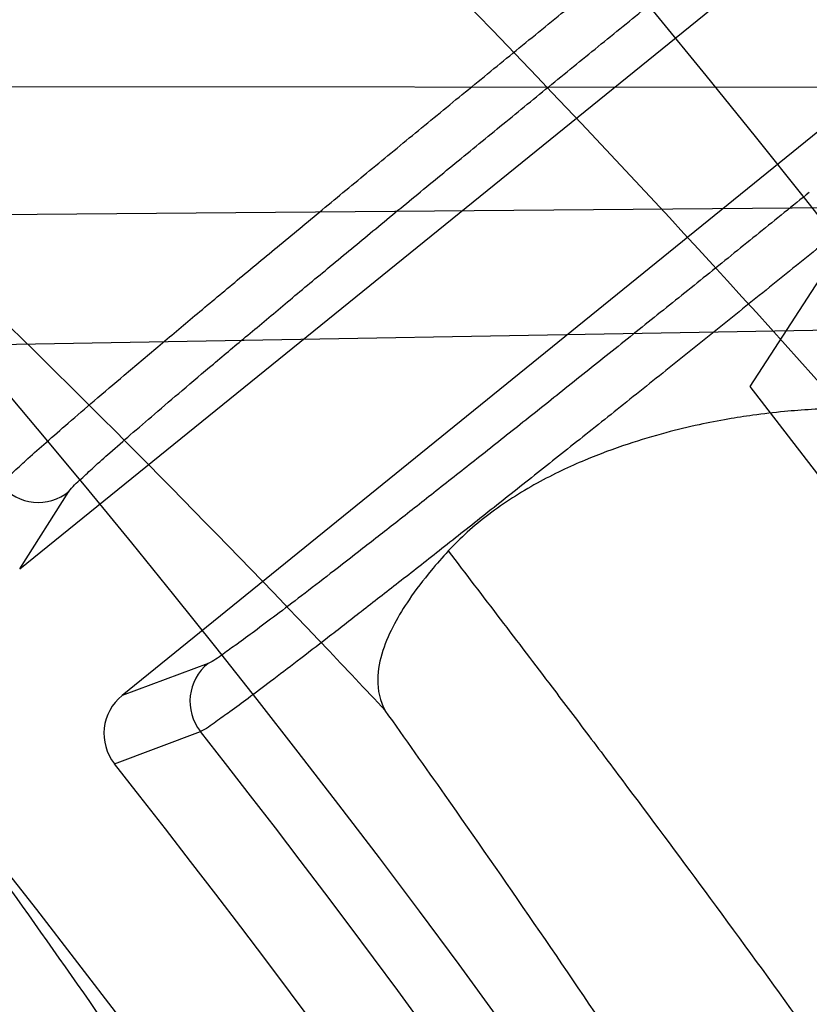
# Model space of a CAD drawing. Header units: millimetres. Extents: x 0 to 297, y 0 to 210.
# Tile 114 of 256: x 145.2229 to 145.2569, y 93.4787 to 93.521. Entities that reach past the tile are written whole.
import ezdxf

# ---------------------------------------------------------------- set-up
doc = ezdxf.new("R2010")
doc.units = ezdxf.units.MM
doc.header["$LTSCALE"] = 16.335
doc.layers.get('0').update_dxf_attribs({"linetype": 'CONTINUOUS'})
for name, color, linetype in [('01_GLOBAL', 7, 'CONTINUOUS'), ('INTFCLR_1', 7, 'CONTINUOUS'), ('INTFCLR_144815', 7, 'CONTINUOUS')]:
    doc.layers.add(name, color=color, linetype=linetype)

msp = doc.modelspace()

# ---------------------------------------------------------------- linework, layer by layer
at = {"color": 7, "linetype": 'Continuous'}
msp.add_circle((145.8748034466, 92.1344639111), 2.66, dxfattribs=at)
at = {"color": 9, "linetype": 'Continuous'}
msp.add_arc((145.8748034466, 92.1344639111), 2.6259090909, 92.9674534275, 177.0325465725, dxfattribs=at)
at = {"layer": '01_GLOBAL', "color": 7, "linetype": 'Continuous'}
msp.add_circle((145.8748034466, 92.1344639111), 2.695, dxfattribs=at)
at = {"layer": 'INTFCLR_1', "color": 6, "linetype": 'Continuous'}
for radius in [0.4224162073, 0.4014439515]:
    msp.add_arc((144.8596077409, 93.1986596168), radius, 270, 90.00000002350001, dxfattribs=at)
at = {"layer": 'INTFCLR_1', "color": 9, "linetype": 'Continuous'}
for points, knots in [([(145.235167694, 93.06803805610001), (145.2359987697, 93.0702994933), (145.2376274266, 93.07486591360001), (145.2407305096, 93.0841265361), (145.2457654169, 93.10074899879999), (145.2504341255, 93.12025903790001), (145.2535169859, 93.1376959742), (145.2548129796, 93.1465996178), (145.2554818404, 93.15174935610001), (145.2570256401, 93.1646779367), (145.2586297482, 93.1867687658), (145.2583725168, 93.2128320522), (145.2571603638, 93.229722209), (145.2563978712, 93.2375211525), (145.2558364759, 93.24270819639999), (145.2541019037, 93.2567080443), (145.2501634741, 93.279125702), (145.2444881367, 93.3010123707), (145.2404287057, 93.31400265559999), (145.2389019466, 93.3186491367), (145.2365792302, 93.32549362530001), (145.2313391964, 93.3398030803), (145.2222901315, 93.3608048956), (145.211984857, 93.38064637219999), (145.2048007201, 93.3928589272), (145.2014430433, 93.39829523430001), (145.1992124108, 93.401838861), (145.1931796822, 93.4111586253), (145.1830706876, 93.4254621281), (145.1690288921, 93.44287479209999), (145.1571354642, 93.4559268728), (145.1488272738, 93.46426968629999), (145.1442335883, 93.4686868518), (145.1378598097, 93.47464399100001), (145.1289384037, 93.4824441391), (145.1192814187, 93.4900126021), (145.1131582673, 93.4943666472), (145.1101748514, 93.49636902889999), (145.1077179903, 93.4979464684), (145.1055301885, 93.4992630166), (145.1036031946, 93.50027403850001), (145.1025200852, 93.5007770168), (145.1016575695, 93.50108464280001), (145.1010609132, 93.5012239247), (145.1005598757, 93.50114822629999), (145.1004622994, 93.50067669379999), (145.1007027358, 93.5001554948), (145.1011202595, 93.49943321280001), (145.1017948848, 93.49852402), (145.1026939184, 93.4974154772), (145.1038249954, 93.4961153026), (145.1051758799, 93.49462279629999), (145.106740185, 93.4929397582), (145.1092045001, 93.4903307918), (145.1127127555, 93.4866635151), (145.1192604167, 93.47979277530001), (145.126411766, 93.4720844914), (145.1329263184, 93.4647171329), (145.1369531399, 93.4600323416), (145.143428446, 93.4523417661), (145.1533417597, 93.43987882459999), (145.1663378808, 93.4217466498), (145.175744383, 93.40694421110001), (145.1819029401, 93.3964078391), (145.1860815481, 93.3889972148), (145.1932904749, 93.3754706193), (145.2029180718, 93.35504416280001), (145.209559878, 93.3380139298), (145.212649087, 93.3291841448)], [0, 0, 0, 0, 0.0103790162, 0.0208837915, 0.0420711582, 0.08518389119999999, 0.1071959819, 0.1183353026, 0.1239410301, 0.1295663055, 0.1744258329, 0.2192337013, 0.2417180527, 0.2473539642, 0.2529903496, 0.2641931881, 0.3081223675, 0.3509244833, 0.3614867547, 0.3667496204, 0.3719934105, 0.3926231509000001, 0.4323812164, 0.470412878, 0.488854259, 0.4934078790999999, 0.4979383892, 0.5068921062, 0.5412323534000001, 0.5733304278, 0.6031976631, 0.6172528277, 0.6240454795, 0.630650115, 0.6548352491, 0.6750685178, 0.6834752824, 0.6871962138, 0.6905460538, 0.6960524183, 0.6981915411, 0.6999110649, 0.7012078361, 0.7020914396, 0.7026255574, 0.7031007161, 0.7038824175, 0.7050749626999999, 0.7066970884, 0.7087489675, 0.7112252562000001, 0.7141187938, 0.7174211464, 0.7211233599, 0.729578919, 0.7392839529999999, 0.762009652, 0.7748693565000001, 0.7816473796, 0.7886214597, 0.8181786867, 0.8502212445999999, 0.8846823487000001, 0.8936821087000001, 0.9027944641, 0.9213301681, 0.9597016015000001, 1, 1, 1, 1]), ([(145.1053256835, 93.4996596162), (145.1058354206, 93.4996595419), (145.1084302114, 93.49863302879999), (145.1114097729, 93.4968905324), (145.114679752, 93.49483322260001), (145.1177098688, 93.4928362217), (145.1239326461, 93.4884975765), (145.1337472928, 93.4809600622), (145.1428234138, 93.4731893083), (145.1493077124, 93.4672553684), (145.1539781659, 93.46285851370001), (145.1624222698, 93.4545580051), (145.1745124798, 93.4415729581), (145.1887911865, 93.4242473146), (145.1990766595, 93.4100090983), (145.2052148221, 93.400731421), (145.2074832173, 93.39720574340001), (145.2108964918, 93.3917990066), (145.2181971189, 93.3796576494), (145.2286731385, 93.3599279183), (145.2378781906, 93.33903206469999), (145.2432089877, 93.32479281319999), (145.2455710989, 93.31798419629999), (145.247123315, 93.31336339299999), (145.2512489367, 93.30044977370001), (145.2570185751, 93.2786891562), (145.2610247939, 93.2563880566), (145.262788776, 93.2424626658), (145.2633595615, 93.2373043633), (145.2641347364, 93.22954935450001), (145.2653671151, 93.21275432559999), (145.2656287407, 93.1868333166), (145.2639975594, 93.16486546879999), (145.2624282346, 93.15201095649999), (145.2617481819, 93.1468896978), (145.2604303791, 93.1380345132), (145.2572949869, 93.120689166), (145.2525471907, 93.10128539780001), (145.2474296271, 93.08475977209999), (145.2442749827, 93.0755508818), (145.2426192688, 93.07100993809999), (145.2417743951, 93.0687611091)], [0, 0, 0, 0, 0.0031306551, 0.0166311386, 0.0214593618, 0.0268204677, 0.03892666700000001, 0.0680356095, 0.1027865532, 0.1122690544, 0.1220182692, 0.1421808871, 0.1849821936, 0.2309157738, 0.2799873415, 0.2927705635, 0.2992370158, 0.3057352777, 0.3320402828, 0.3862318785, 0.4428084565, 0.4721382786, 0.4795908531, 0.487069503, 0.5020757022, 0.562848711, 0.6251729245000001, 0.641061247, 0.6490543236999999, 0.6570463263, 0.6889269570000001, 0.7524525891, 0.8160592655, 0.8240370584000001, 0.8319876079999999, 0.8477879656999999, 0.8790177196, 0.9402188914, 0.9703170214, 0.9852457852, 1, 1, 1, 1])]:
    msp.add_open_spline(points, degree=3, knots=knots, dxfattribs=at)
at = {"layer": 'INTFCLR_1', "color": 6, "linetype": 'Continuous'}
for points, knots in [([(145.1350652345, 93.4996596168), (145.1342109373, 93.4996596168), (145.1357546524, 93.496718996), (145.1370803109, 93.4950968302), (145.1392467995, 93.49225027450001), (145.1419201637, 93.4890306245), (145.145337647, 93.4849215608), (145.149332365, 93.4801497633), (145.1536170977, 93.4749597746), (145.1578478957, 93.4697443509), (145.1617862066, 93.46477665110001), (145.1654017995, 93.46011427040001), (145.1686896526, 93.45577766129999), (145.1716611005, 93.4517737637), (145.1743369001, 93.4480934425), (145.176743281, 93.4447208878), (145.1789048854, 93.4416366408), (145.1808385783, 93.4388324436), (145.1825660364, 93.4362898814), (145.1841084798, 93.43398792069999), (145.185490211, 93.43189981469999), (145.1867189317, 93.4300221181), (145.1878098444, 93.42833769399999), (145.1887779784, 93.42682907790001), (145.1896459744, 93.4254651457), (145.1906214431, 93.4239206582), (145.191753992, 93.4221107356), (145.1928766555, 93.42029359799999), (145.1938510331, 93.4187005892), (145.1946912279, 93.4173162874), (145.1956155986, 93.415780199), (145.1966371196, 93.4140663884), (145.1977643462, 93.41215452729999), (145.1990081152, 93.4100186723), (145.2003754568, 93.4076384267), (145.201880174, 93.4049787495), (145.2035347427, 93.4020034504), (145.2053542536, 93.39866660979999), (145.2073580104, 93.3949100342), (145.2095596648, 93.3906775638), (145.2119715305, 93.3859042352), (145.214608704, 93.3805105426), (145.2174929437, 93.37438539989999), (145.220642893, 93.36739491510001), (145.2240752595, 93.35936816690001), (145.227802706, 93.35009965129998), (145.2318351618, 93.3392957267), (145.2361179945, 93.3267082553), (145.2403681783, 93.3126841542), (145.2442872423, 93.297814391), (145.2476657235, 93.2827730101), (145.2504753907, 93.2676905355), (145.2527156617, 93.25262667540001), (145.2543982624, 93.2375790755), (145.2555287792, 93.22258324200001), (145.256117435, 93.20762456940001), (145.2561708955, 93.1927266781), (145.2556951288, 93.17787585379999), (145.2546936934, 93.16307401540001), (145.2531693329, 93.1483330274), (145.2511191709, 93.1336232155), (145.2485428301, 93.1189642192), (145.2454275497, 93.1043242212), (145.2417708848, 93.0897217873), (145.2376203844, 93.07535951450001), (145.2332204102, 93.06193527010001), (145.2288852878, 93.0500177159), (145.2248596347, 93.0398394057), (145.2211587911, 93.03109336), (145.2177663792, 93.0235207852), (145.2146668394, 93.01692434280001), (145.2118379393, 93.01114230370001), (145.2092594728, 93.0060543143), (145.2069119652, 93.0015625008), (145.2047820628, 92.99759337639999), (145.2028538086, 92.9940827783), (145.2011073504, 92.9909675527), (145.1995253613, 92.98819559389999), (145.1980916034, 92.985722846), (145.1967959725, 92.9835200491), (145.1956290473, 92.9815607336), (145.1945782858, 92.97981554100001), (145.1936278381, 92.9782521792), (145.1927650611, 92.97684539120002), (145.1919665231, 92.9755535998), (145.1911689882, 92.97427311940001), (145.1903111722, 92.9729060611), (145.1893416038, 92.97137374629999), (145.1882509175, 92.9696663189), (145.1870226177, 92.9677633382), (145.1856376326, 92.96564257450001), (145.1840803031, 92.96328767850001), (145.1823329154, 92.9606826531), (145.1803729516, 92.95780619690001), (145.1781781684, 92.9546380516), (145.1757236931, 92.9511600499), (145.1729902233, 92.94736262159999), (145.1699514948, 92.94322961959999), (145.1665806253, 92.9387466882), (145.1628687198, 92.93392583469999), (145.1588145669, 92.9287817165), (145.1544498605, 92.9233761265), (145.149996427, 92.9179675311), (145.1458273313, 92.912982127), (145.1422457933, 92.9086810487), (145.1394492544, 92.9053205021), (145.1371773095, 92.9023512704), (145.1358081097, 92.9006787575), (145.134193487, 92.8976596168), (145.1350652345, 92.8976596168)], [0, 0, 0, 0, 0.0038604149, 0.007501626, 0.0124785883, 0.0188917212, 0.0268498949, 0.0364677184, 0.0470694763, 0.05724446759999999, 0.0668187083, 0.0757144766, 0.08390537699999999, 0.0914099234, 0.09824517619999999, 0.1044667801, 0.1101313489, 0.1152642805, 0.1198589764, 0.1240215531, 0.1277856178, 0.1311734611, 0.1341617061, 0.1368541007, 0.1392736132, 0.1414672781, 0.1451087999, 0.148921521, 0.1511192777, 0.1535471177, 0.1562389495, 0.1592204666, 0.1625628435, 0.1662680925, 0.1703891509, 0.1749670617, 0.1800766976, 0.185772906, 0.1921414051, 0.1993155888, 0.2073311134, 0.2163077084, 0.2264451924, 0.2379233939, 0.2509534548, 0.2658909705, 0.2830621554, 0.3030578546, 0.3259639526, 0.3492662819, 0.3725305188, 0.395610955, 0.4185782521, 0.4413347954, 0.4640172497, 0.4865192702, 0.5089682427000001, 0.5313242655, 0.5536477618, 0.5759939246, 0.5982772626, 0.6207472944, 0.6432362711, 0.6658996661, 0.6887559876, 0.7107777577, 0.7297237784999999, 0.7460531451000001, 0.7602331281, 0.7726347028, 0.7835467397, 0.7931663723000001, 0.8017211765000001, 0.8093215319, 0.8160683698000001, 0.8220757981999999, 0.8274205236, 0.83220661, 0.8364980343, 0.8403367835, 0.8437547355, 0.8468031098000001, 0.8495420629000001, 0.8520223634, 0.8542604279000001, 0.8564046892, 0.8588391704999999, 0.8615533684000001, 0.8645986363, 0.8679945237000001, 0.8717882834, 0.8760445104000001, 0.8807522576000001, 0.8859628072, 0.8917731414, 0.8981681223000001, 0.9051985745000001, 0.9129160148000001, 0.9213486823, 0.930543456, 0.9404096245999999, 0.9509435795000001, 0.9619432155, 0.9720502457, 0.9803711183, 0.9870628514, 0.9922716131, 0.9960607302, 1, 1, 1, 1]), ([(145.1350652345, 92.8976596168), (145.1360387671, 92.8976596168), (145.1377271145, 92.8987973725), (145.1403228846, 92.9003600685), (145.1432989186, 92.90252257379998), (145.1469787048, 92.9053401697), (145.1513602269, 92.908937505), (145.156189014, 92.9131306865), (145.1610884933, 92.9176135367), (145.16571304, 92.9220446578), (145.1699506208, 92.9262668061), (145.1738079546, 92.93025140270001), (145.1773032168, 92.9339784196), (145.1804624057, 92.93744342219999), (145.1833068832, 92.9406452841), (145.1858602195, 92.9435862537), (145.1881553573, 92.9462860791), (145.1902110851, 92.9487505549), (145.1920499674, 92.95099242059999), (145.1936917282, 92.95302517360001), (145.195161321, 92.95487020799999), (145.1964960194, 92.95656687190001), (145.197810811, 92.9582571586), (145.1992115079, 92.9600798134), (145.2006985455, 92.9620412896), (145.2021699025, 92.9640097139), (145.203615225, 92.9659689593), (145.2051191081, 92.96803560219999), (145.2067839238, 92.9703578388), (145.2086446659, 92.97299707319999), (145.2107239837, 92.976003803), (145.2130437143, 92.9794328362), (145.2156231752, 92.9833409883), (145.2184823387, 92.9877982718), (145.2216518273, 92.99290263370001), (145.2251614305, 92.9987667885), (145.229038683, 93.00552838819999), (145.2333125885, 93.0133695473), (145.2380078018, 93.0225036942), (145.2431555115, 93.03325044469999), (145.2486552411, 93.04576276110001), (145.2541538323, 93.05964751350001), (145.2592951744, 93.0742866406), (145.2638614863, 93.0891255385), (145.2678132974, 93.10401926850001), (145.2711637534, 93.1189518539), (145.2739112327, 93.1338443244), (145.2760779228, 93.14873712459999), (145.2776685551, 93.1635668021), (145.2786982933, 93.17835697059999), (145.2791763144, 93.1930929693), (145.2791102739, 93.20777733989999), (145.2785051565, 93.2224188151), (145.2773642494, 93.2370081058), (145.2756872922, 93.2515514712), (145.2734729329, 93.2660467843), (145.2707211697, 93.28047186), (145.2674209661, 93.2948590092), (145.2635667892, 93.3091902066), (145.259139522, 93.3234820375), (145.254151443, 93.33766185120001), (145.2488018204, 93.351194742), (145.2434345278, 93.3634522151), (145.238408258, 93.3740016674), (145.2338248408, 93.38297495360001), (145.2296571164, 93.3906774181), (145.2258775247, 93.3973229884), (145.2224553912, 93.4030908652), (145.2193628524, 93.40811759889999), (145.216567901, 93.41251817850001), (145.2140471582, 93.4163762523), (145.2117761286, 93.4197682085), (145.209737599, 93.422748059), (145.2079066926, 93.42537326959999), (145.20627007, 93.4276809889), (145.2048016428, 93.4297213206), (145.203482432, 93.43153041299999), (145.202221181, 93.4332394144), (145.2009100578, 93.4349957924), (145.1994654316, 93.43690657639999), (145.1979774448, 93.438847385), (145.1964846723, 93.44076776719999), (145.1949729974, 93.4426876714), (145.1933137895, 93.4447656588), (145.1914604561, 93.4470505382), (145.1893845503, 93.4495659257), (145.1870661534, 93.45232249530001), (145.1844777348, 93.45533473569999), (145.1815962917, 93.45861035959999), (145.1783918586, 93.4621590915), (145.174841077, 93.46597939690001), (145.1709238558, 93.47006182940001), (145.1666153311, 93.47439075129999), (145.1619164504, 93.47892812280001), (145.1569054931, 93.4835493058), (145.1519289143, 93.48790146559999), (145.1473729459, 93.4916672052), (145.1435388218, 93.4946187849), (145.1404516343, 93.4968744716), (145.1377826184, 93.49848721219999), (145.1360568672, 93.4996596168), (145.1350652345, 93.4996596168)], [0, 0, 0, 0, 0.0042187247, 0.0081401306, 0.0133978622, 0.0200459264, 0.0282638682, 0.0379443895, 0.0477615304, 0.05703690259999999, 0.0656973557, 0.0736821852, 0.0810680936, 0.0878383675, 0.0940009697, 0.0996271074, 0.1047154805, 0.1093563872, 0.1135342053, 0.1172803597, 0.1206792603, 0.1237557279, 0.1266349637, 0.1299589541, 0.1337168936, 0.1373013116, 0.1406085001, 0.1442672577, 0.148377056, 0.1529904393, 0.1582606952, 0.164218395, 0.1709303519, 0.1785521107, 0.1871652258, 0.1969659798, 0.2081658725, 0.2209392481, 0.2356613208, 0.2526660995, 0.2725685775, 0.2948769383, 0.3173640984, 0.3397873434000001, 0.3621386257, 0.3841211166, 0.4060891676, 0.4277469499, 0.4493218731, 0.470705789, 0.4919793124, 0.5131981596, 0.5343255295, 0.5554668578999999, 0.5765984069, 0.5977513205, 0.6189954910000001, 0.6402209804, 0.6617015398, 0.6832900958, 0.7050415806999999, 0.7268239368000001, 0.7463339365, 0.7630160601, 0.7774553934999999, 0.7899931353, 0.8009638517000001, 0.8105830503, 0.8190545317, 0.8265380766, 0.8331730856, 0.8390248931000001, 0.8442268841, 0.8488182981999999, 0.8528943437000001, 0.8564866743, 0.8597116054, 0.8625968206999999, 0.8656908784, 0.8692094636, 0.8729771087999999, 0.8762884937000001, 0.879749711, 0.8835661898, 0.8878115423, 0.8924986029, 0.8976989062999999, 0.9034198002, 0.9097088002, 0.9166034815, 0.9241390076, 0.9323094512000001, 0.9411199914, 0.9506041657, 0.9606137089, 0.9706541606, 0.9792553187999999, 0.9862062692, 0.9916647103, 0.9957028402, 1, 1, 1, 1])]:
    msp.add_open_spline(points, degree=3, knots=knots, dxfattribs=at)
at = {"layer": 'INTFCLR_144815', "color": 6, "linetype": 'Continuous'}
for p, q in [((145.2229334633, 93.4973786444), (145.2814624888, 93.544774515)), ((145.2858677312, 93.5393344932), (145.2273387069, 93.4919386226)), ((145.2692837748, 93.5283074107), (145.254355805, 93.5052194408)), ((145.254355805, 93.5052194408), (145.2572541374, 93.5014536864))]:
    msp.add_line(p, q, dxfattribs=at)
at = {"layer": 'INTFCLR_144815', "color": 9, "linetype": 'Continuous'}
for p, q in [((145.1974079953, 93.5181445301), (145.3833866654, 93.5180006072)), ((145.3950393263, 93.51405018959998), (145.207440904, 93.51248948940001)), ((145.207540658, 93.50677599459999), (145.4045793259, 93.5102161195)), ((145.2229334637, 93.49737864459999), (145.225055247, 93.50070856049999)), ((145.2310369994, 93.4933217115), (145.2273387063, 93.4919386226)), ((145.2270109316, 93.4890051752), (145.2307096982, 93.490393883))]:
    msp.add_line(p, q, dxfattribs=at)
at = {"layer": 'INTFCLR_144815', "color": 6, "linetype": 'Continuous'}
for radius in [0.4466793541, 0.4256665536]:
    msp.add_circle((144.8596077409, 93.1986596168), radius, dxfattribs=at)
for centre, radius, start, end in [((144.8596077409, 93.1986596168), 0.6157754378, 313.9937911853, 154.5150993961), ((144.8596077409, 93.1986596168), 0.5947754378, 312.9543589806, 154.5144414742), ((144.8596077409, 93.1986596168), 0.5751005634, 282.2440355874, 71.2863570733), ((144.8596077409, 93.1986596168), 0.4169682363, 25.6072723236, 64.3927276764), ((144.8596077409, 93.1986596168), 0.4537777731, 308.490992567, 51.50900743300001), ((144.8596077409, 93.1986596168), 0.4747905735, 316.9838592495, 43.0161407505), ((144.8596077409, 93.1986596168), 0.4480128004, 313.9992414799, 46.00075850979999), ((145.2237361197, 93.5023432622), 0.0021006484, 219.8509090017, 308.9018966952), ((145.232361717, 93.4916915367), 0.0021006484, 129.0981031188, 218.1494839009), ((145.2286595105, 93.49030594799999), 0.0020999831, 128.9722195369, 218.2743764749), ((144.8596077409, 93.1986596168), 0.4682794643, 24.4282423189, 38.31805207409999)]:
    msp.add_arc(centre, radius, start, end, dxfattribs=at)
at = {"layer": 'INTFCLR_144815', "color": 9, "linetype": 'Continuous'}
for centre, radius, start, end in [((144.8596077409, 93.1986596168), 0.5712784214, 292.4997540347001, 54.0964566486), ((144.8596102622, 93.19866079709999), 0.5153523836, 292.4997540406, 54.09645665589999), ((144.8596257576, 93.1986639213), 0.5066391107, 311.2505121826, 48.7494878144), ((144.856240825, 93.1470300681), 0.5378691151, 41.6203156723, 47.9152908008), ((144.859607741, 93.1986596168), 0.4617768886, 314.0862202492, 45.9137797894), ((144.8596077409, 93.1986596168), 0.450734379, 313.8592910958, 46.1407088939), ((144.8565207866, 93.1332772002), 0.5236497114, 43.1339494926, 48.0227414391), ((144.8596077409, 93.1986596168), 0.4477854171, 314.0319604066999, 45.9680396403), ((144.8596077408, 93.1986596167), 0.4720440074, 24.5770200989, 38.17193960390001)]:
    msp.add_arc(centre, radius, start, end, dxfattribs=at)
at = {"layer": 'INTFCLR_144815', "color": 6, "linetype": 'Continuous'}
for points, knots in [([(145.2221233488, 93.50099714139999), (145.2222754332, 93.501226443), (145.2227002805, 93.5015769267), (145.2233423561, 93.5021856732), (145.224122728, 93.5028685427), (145.2250737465, 93.5036985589), (145.2261962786, 93.5046613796), (145.2274832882, 93.50575645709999), (145.2289269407, 93.5069753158), (145.2305112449, 93.50830480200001), (145.2322214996, 93.50973224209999), (145.2340474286, 93.5112494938), (145.2359824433, 93.51285115), (145.2380088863, 93.514522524), (145.2401071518, 93.51624714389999), (145.2422540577, 93.5180060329), (145.2444407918, 93.5197925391), (145.2466661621, 93.52160568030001), (145.2481642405, 93.5228228), (145.2489210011, 93.5234367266)], [0, 0, 0, 0, 0.0236120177, 0.046361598, 0.0762615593, 0.1124605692, 0.1547326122, 0.2031531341, 0.2574791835, 0.3168661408, 0.3806367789, 0.4486456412, 0.5205927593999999, 0.5961926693, 0.6740607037, 0.7536702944, 0.834362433, 0.9163764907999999, 1, 1, 1, 1]), ([(145.2582304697, 93.5119404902), (145.2574596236, 93.5113173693), (145.2559166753, 93.51007210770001), (145.2536075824, 93.508213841), (145.2513193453, 93.50637759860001), (145.2490842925, 93.5045893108), (145.2469259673, 93.5028683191), (145.2448588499, 93.50122585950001), (145.2428877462, 93.4996654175), (145.2410229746, 93.49819512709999), (145.2392840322, 93.4968304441), (145.2376831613, 93.49558122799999), (145.2362293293, 93.4944538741), (145.2349275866, 93.493452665), (145.2337901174, 93.4925852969), (145.2328253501, 93.4918630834), (145.2320444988, 93.4912808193), (145.2313606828, 93.4908112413), (145.2309536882, 93.49049040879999), (145.2307096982, 93.490393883)], [0, 0, 0, 0, 0.08505931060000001, 0.1701495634, 0.2543499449, 0.3368302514, 0.4157856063, 0.4912371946, 0.5633967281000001, 0.6315229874, 0.6950188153, 0.7530881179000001, 0.8057774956, 0.8528905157, 0.8940208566, 0.9285125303, 0.9563541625, 0.97748323, 1, 1, 1, 1]), ([(145.2825648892, 93.1986596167), (145.2825648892, 93.2008594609), (145.282532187, 93.2052597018), (145.2823850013, 93.21185978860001), (145.2821395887, 93.21845988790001), (145.2817957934, 93.22506001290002), (145.2813534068, 93.23166003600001), (145.2808121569, 93.23825992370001), (145.280171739, 93.24485936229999), (145.2794317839, 93.2514581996), (145.2785919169, 93.2580559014), (145.2776516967, 93.26465215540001), (145.2766107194, 93.271246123), (145.2754685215, 93.27783720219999), (145.2742247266, 93.2844241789), (145.2728788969, 93.2910061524), (145.2714307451, 93.2975814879), (145.2698799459, 93.3041488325), (145.2682264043, 93.31070599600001), (145.2664700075, 93.317251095), (145.2646109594, 93.3237813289), (145.2626494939, 93.33029415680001), (145.260586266, 93.33678604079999), (145.2584220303, 93.3432536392), (145.2561580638, 93.3496926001), (145.2537958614, 93.3560986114), (145.2513375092, 93.3624664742), (145.2487855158, 93.3687907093), (145.2461430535, 93.37506509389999), (145.243413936, 93.3812828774), (145.2406027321, 93.38743667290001), (145.2377148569, 93.39351842), (145.2347566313, 93.3995194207), (145.2317353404, 93.40543037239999), (145.2286592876, 93.41124140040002), (145.2255378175, 93.4169421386), (145.2223813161, 93.42252182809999), (145.2192011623, 93.4279694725), (145.2160096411, 93.4332740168), (145.2128197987, 93.4384245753), (145.2096452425, 93.4434106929), (145.2064998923, 93.4482226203), (145.2033976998, 93.4528515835), (145.2003523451, 93.4572900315), (145.1973769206, 93.4615318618), (145.1944836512, 93.4655725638), (145.1916836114, 93.46940935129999), (145.1889866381, 93.47304103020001), (145.1864013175, 93.4764677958), (145.1839350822, 93.4796909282), (145.1815937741, 93.4827132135), (145.1793814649, 93.48553902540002), (145.1773002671, 93.4881744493), (145.1753509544, 93.49062643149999), (145.1735333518, 93.4929022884), (145.1718468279, 93.4950091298), (145.1702903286, 93.49695386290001), (145.168862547, 93.49874305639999), (145.1675620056, 93.5003828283), (145.1663872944, 93.5018788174), (145.1653367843, 93.5032358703), (145.1644092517, 93.5044595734), (145.1636017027, 93.5055518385), (145.1629160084, 93.5065249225), (145.1623391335, 93.5073583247), (145.1618093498, 93.5082894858), (145.161227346, 93.5089558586), (145.1612445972, 93.5101538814), (145.1615550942, 93.5101594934)], [0, 0, 0, 0, 0.0193188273, 0.0386418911, 0.05797372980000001, 0.0773181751, 0.0966800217, 0.1160624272, 0.1354702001, 0.1549057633, 0.1743738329, 0.1938759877, 0.2134167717, 0.2329964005, 0.2526187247, 0.2722829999, 0.2919923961, 0.3117443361, 0.3315407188, 0.3513772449, 0.37125414, 0.391164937, 0.4111075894, 0.4310729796, 0.4510561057, 0.4710451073, 0.4910305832, 0.5109984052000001, 0.5309330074, 0.5508166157, 0.5706284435, 0.590344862, 0.6099392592, 0.6293819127, 0.6486401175, 0.6676780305, 0.6864570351, 0.7049360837, 0.7230721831, 0.7408210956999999, 0.7581383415, 0.7749801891, 0.7913047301, 0.8070730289, 0.822250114, 0.8368060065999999, 0.8507161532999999, 0.8639624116, 0.8765312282, 0.8884132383, 0.8996029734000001, 0.9101049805, 0.9199296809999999, 0.9290934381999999, 0.9376135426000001, 0.9455077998, 0.9527934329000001, 0.9594885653, 0.9656100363, 0.9711731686, 0.9761922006, 0.9806816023, 0.9846553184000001, 0.9881278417, 0.9911127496, 0.9936230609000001, 0.9972727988, 1, 1, 1, 1]), ([(145.1715348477, 92.8871597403), (145.1712150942, 92.887165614), (145.1712119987, 92.888398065), (145.1717859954, 92.8890887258), (145.1723169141, 92.8900495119), (145.1728921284, 92.8909093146), (145.1735763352, 92.8919125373), (145.1743814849, 92.8930382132), (145.17530592, 92.89429876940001), (145.1763525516, 92.89569628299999), (145.1775225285, 92.8972363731), (145.1788179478, 92.8989246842), (145.1802417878, 92.90076905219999), (145.1817966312, 92.902777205), (145.1834827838, 92.9049546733), (145.1852973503, 92.907303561), (145.1872357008, 92.90982438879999), (145.189295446, 92.9125211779), (145.1914790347, 92.9154049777), (145.1937896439, 92.9184888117), (145.1962240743, 92.9217782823), (145.1987743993, 92.92527328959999), (145.2014309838, 92.9289717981), (145.2041860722, 92.9328747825), (145.2070298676, 92.9369806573), (145.2099514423, 92.9412863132), (145.2129388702, 92.94578706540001), (145.215979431, 92.95047669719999), (145.2190598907, 92.95534762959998), (145.2221667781, 92.9603911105), (145.2252866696, 92.9655974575), (145.2284064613, 92.9709563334), (145.2315136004, 92.9764570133), (145.2345962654, 92.98208862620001), (145.2376434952, 92.98784036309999), (145.2406452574, 92.99370162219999), (145.2435925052, 92.99966217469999), (145.2464771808, 93.005712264), (145.2492921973, 93.01184268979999), (145.2520314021, 93.01804486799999), (145.2546894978, 93.0243108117), (145.2572619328, 93.0306330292), (145.2597453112, 93.03700571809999), (145.2621317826, 93.0434101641), (145.2644188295, 93.0498389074), (145.2666074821, 93.05629353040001), (145.2687002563, 93.0627819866), (145.2706975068, 93.0693065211), (145.2725965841, 93.0758590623), (145.2743963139, 93.08243582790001), (145.2760946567, 93.0890285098), (145.2776905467, 93.0956308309), (145.2791843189, 93.1022416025), (145.2805765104, 93.10886063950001), (145.2818676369, 93.1154879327), (145.2830580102, 93.12212274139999), (145.2841477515, 93.12876325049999), (145.2851369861, 93.1354072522), (145.2860260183, 93.1420534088), (145.2868152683, 93.14870134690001), (145.2875051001, 93.1553505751), (145.2880958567, 93.16200073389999), (145.2885878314, 93.1686513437), (145.2889813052, 93.17530234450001), (145.289276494, 93.18195348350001), (145.2894735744, 93.1886048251), (145.2895726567, 93.1952561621), (145.2895738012, 93.20190757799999), (145.2894770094, 93.20855889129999), (145.2892822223, 93.2152102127), (145.2889893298, 93.2218613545), (145.2885981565, 93.228512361), (145.2881084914, 93.23516293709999), (145.2875200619, 93.2418129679), (145.2868325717, 93.24846205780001), (145.2860456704, 93.2551099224), (145.2851589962, 93.26175603), (145.2841721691, 93.2683997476), (145.2830848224, 93.2750402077), (145.2818965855, 93.2816764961), (145.2806070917, 93.2883076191), (145.2792161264, 93.2949318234), (145.2777236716, 93.3015466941), (145.27612979, 93.30814986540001), (145.2744344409, 93.314739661), (145.2726374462, 93.3213150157), (145.2707388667, 93.3278740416), (145.2687392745, 93.3344133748), (145.2666397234, 93.34092869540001), (145.2644415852, 93.34741542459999), (145.2621464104, 93.3538691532), (145.2597562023, 93.3602849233), (145.2572735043, 93.3666571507), (145.2547014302, 93.37297970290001), (145.2520437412, 93.3792458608), (145.2493049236, 93.3854482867), (145.2464902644, 93.3915790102), (145.2436059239, 93.39762942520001), (145.240658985, 93.4035903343), (145.2376574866, 93.4094520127), (145.2346104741, 93.4152042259), (145.231527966, 93.4208363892), (145.2284209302, 93.42633767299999), (145.2253011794, 93.4316972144), (145.2221812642, 93.4369042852), (145.2190742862, 93.44194854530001), (145.2159936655, 93.44682031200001), (145.2129528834, 93.4515108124), (145.209965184, 93.45601244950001), (145.207043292, 93.4603189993), (145.2041991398, 93.4644257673), (145.2014436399, 93.4683296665), (145.1987864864, 93.47202925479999), (145.1962360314, 93.47552468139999), (145.1937992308, 93.47881756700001), (145.1914816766, 93.48191080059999), (145.1892876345, 93.484808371), (145.1872201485, 93.487515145), (145.1852811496, 93.49003667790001), (145.1834716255, 93.49237897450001), (145.1817917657, 93.4945483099), (145.1802410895, 93.4965510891), (145.1788186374, 93.4983936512), (145.1775230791, 93.5000821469), (145.1763528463, 93.5016225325), (145.1753062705, 93.5030200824), (145.1743814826, 93.5042807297), (145.1735770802, 93.50540657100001), (145.1728902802, 93.5064096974), (145.1723225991, 93.507270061), (145.1718630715, 93.5080606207), (145.171402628, 93.5088026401), (145.1710534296, 93.51015065), (145.1715348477, 93.5101594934)], [0, 0, 0, 0, 0.0014103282, 0.0032894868, 0.0045784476, 0.006109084, 0.0078878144, 0.009921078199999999, 0.0122159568, 0.0147800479, 0.0176210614, 0.0207450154, 0.0241645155, 0.0278962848, 0.0319450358, 0.0363094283, 0.0409856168, 0.0459681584, 0.0512740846, 0.0569372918, 0.0629614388, 0.06932079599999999, 0.0760170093, 0.0830428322, 0.09038864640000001, 0.09804223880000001, 0.1059886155, 0.1142106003, 0.1226891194, 0.1314036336, 0.1403327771, 0.1494548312, 0.1587482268, 0.1681920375, 0.1777662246, 0.1874518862, 0.1972313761, 0.2070885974, 0.2170088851, 0.2269790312, 0.2369874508, 0.247023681, 0.2570780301, 0.2671479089, 0.2771627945, 0.2871678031, 0.297203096, 0.3072268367, 0.3172573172, 0.3272873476, 0.3372951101, 0.3472786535, 0.3572404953, 0.3671820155, 0.3771057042, 0.38701475, 0.3969071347, 0.4067804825, 0.4166362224, 0.4264761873, 0.4363022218, 0.4461151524, 0.4559173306, 0.4657100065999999, 0.4754958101, 0.4852761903, 0.4950537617, 0.5048299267, 0.514607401, 0.5243876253, 0.5341732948, 0.5439658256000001, 0.5537677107, 0.5635801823, 0.5734055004, 0.5832449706, 0.5931003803, 0.6029729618, 0.6128636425, 0.6227732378, 0.6327028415, 0.6426530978, 0.6526214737, 0.6626060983, 0.6726078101, 0.6826271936, 0.6926651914, 0.7027189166, 0.7127821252, 0.7228511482, 0.7329216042, 0.7429877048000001, 0.7530428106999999, 0.7630790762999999, 0.7730874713, 0.7830577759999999, 0.7929782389, 0.8028356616, 0.8126154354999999, 0.8223014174, 0.8318761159, 0.8413205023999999, 0.8506146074, 0.8597374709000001, 0.8686675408, 0.8773831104, 0.8858627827, 0.8940860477, 0.9020337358, 0.9096886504, 0.9170358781, 0.9240630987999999, 0.9307608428, 0.9371226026, 0.9431446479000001, 0.9488258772, 0.9541674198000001, 0.9591725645, 0.9638462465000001, 0.9681947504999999, 0.9722253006, 0.9759458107, 0.979364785, 0.9824904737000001, 0.9853313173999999, 0.9878955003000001, 0.9901906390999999, 0.9922241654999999, 0.994002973, 0.9955336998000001, 0.9968227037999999, 0.9978766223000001, 1, 1, 1, 1]), ([(145.2583316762, 93.5042780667), (145.2578866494, 93.5042743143), (145.257056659, 93.5042465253), (145.2557706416, 93.5041488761), (145.2545738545, 93.50400872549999), (145.2533483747, 93.50381722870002), (145.2521000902, 93.5035750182), (145.2506615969, 93.5032300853), (145.2490171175, 93.50274161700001), (145.2475237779, 93.502186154), (145.2462261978, 93.5016057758), (145.2451777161, 93.5010688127), (145.2441269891, 93.5004455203), (145.2431202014, 93.4997465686), (145.2421949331, 93.49898704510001), (145.2416345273, 93.4984355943), (145.2413747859, 93.49815258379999)], [0, 0, 0, 0, 0.07227288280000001, 0.1347991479, 0.20940241, 0.2678855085, 0.3361921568, 0.4158441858, 0.5080186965, 0.6146285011, 0.6743004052, 0.738778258, 0.8058196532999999, 0.8725495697, 0.9376180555, 1, 1, 1, 1]), ([(145.1421340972, 93.4996596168), (145.141854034, 93.4996596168), (145.1417650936, 93.498601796), (145.1424894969, 93.4977698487), (145.143367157, 93.4962691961), (145.1447612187, 93.49448485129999), (145.1465613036, 93.492177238), (145.148808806, 93.4894292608), (145.15150356, 93.48616244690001), (145.1546511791, 93.4823613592), (145.1582867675, 93.4779389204), (145.1624048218, 93.4728576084), (145.16699477, 93.4670702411), (145.1720315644, 93.46053863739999), (145.1774486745, 93.4532686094), (145.1831935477, 93.445241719), (145.1891616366, 93.4365115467), (145.19527173, 93.4271030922), (145.2014126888, 93.41709921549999), (145.2074988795, 93.4065585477), (145.2134387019, 93.39557045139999), (145.2191667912, 93.3841990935), (145.2246200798, 93.3725257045), (145.2297609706, 93.360599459), (145.2345518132, 93.3484875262), (145.2389754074, 93.3362234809), (145.2430148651, 93.3238532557), (145.246661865, 93.31140872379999), (145.2499164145, 93.2989040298), (145.2527714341, 93.2863849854), (145.2552383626, 93.273827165), (145.2573125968, 93.2612798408), (145.2590034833, 93.2487156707), (145.2603109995, 93.2361743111), (145.2612405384, 93.2236464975), (145.2617956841, 93.2111436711), (145.2619187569, 93.2028180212), (145.2619187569, 93.198659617)], [0, 0, 0, 0, 0.0025344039, 0.005901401, 0.0109295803, 0.0177704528, 0.0265540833, 0.0373505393, 0.04991676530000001, 0.0648695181, 0.0820131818, 0.1017234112, 0.1240566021, 0.1488553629, 0.1763609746, 0.2060970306, 0.2381748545, 0.2720515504, 0.3076064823, 0.3443876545, 0.3821831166, 0.4206251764, 0.4595934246, 0.4987613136, 0.5381325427, 0.5774437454, 0.6167240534, 0.6558745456, 0.6947773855, 0.7336358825, 0.7720551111, 0.8105726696, 0.8487051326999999, 0.8867612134, 0.9246626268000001, 0.9623689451, 1, 1, 1, 1]), ([(145.1816919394, 93.4996596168), (145.1813689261, 93.4996596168), (145.181354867, 93.4984164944), (145.1818990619, 93.4977049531), (145.1824036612, 93.4967241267), (145.1829511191, 93.4958450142), (145.1836029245, 93.49481997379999), (145.1843702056, 93.4936699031), (145.1852510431, 93.4923828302), (145.1862478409, 93.4909569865), (145.1873615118, 93.4893868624), (145.1885933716, 93.48766759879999), (145.1899443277, 93.4857938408), (145.1914151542, 93.48376000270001), (145.1930061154, 93.48156053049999), (145.1947171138, 93.47918971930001), (145.1965473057, 93.47664219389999), (145.1984952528, 93.47391268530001), (145.2005585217, 93.47099658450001), (145.2027337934, 93.46788981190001), (145.2050166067, 93.46458923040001), (145.207401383, 93.4610926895), (145.2098813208, 93.4573992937), (145.2124484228, 93.45350951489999), (145.2150935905, 93.44942523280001), (145.2178067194, 93.44514979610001), (145.2205768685, 93.4406879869), (145.2233924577, 93.436045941), (145.2262415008, 93.43123100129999), (145.2291118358, 93.4262515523), (145.2319913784, 93.42111677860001), (145.2348683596, 93.4158364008), (145.2377314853, 93.4104204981), (145.2405700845, 93.4048793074), (145.2433742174, 93.39922304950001), (145.2461347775, 93.3934617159), (145.2488435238, 93.3876049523), (145.2514930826, 93.381661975), (145.2540769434, 93.37564147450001), (145.2565894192, 93.3695515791), (145.2590255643, 93.3633999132), (145.2613812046, 93.35719337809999), (145.2636527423, 93.3509384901), (145.2658372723, 93.34464092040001), (145.2679322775, 93.3383061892), (145.2699358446, 93.3319388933), (145.2718463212, 93.32554360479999), (145.2736625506, 93.3191239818), (145.275383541, 93.3126837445), (145.2770086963, 93.30622572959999), (145.2785375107, 93.29975290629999), (145.2799697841, 93.29326740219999), (145.281305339, 93.2867715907), (145.282544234, 93.2802670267), (145.2836865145, 93.2737555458), (145.2847323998, 93.2672381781), (145.285682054, 93.2607163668), (145.2865357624, 93.2541907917), (145.2872937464, 93.2476625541), (145.2879563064, 93.24113198), (145.2885236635, 93.2345999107), (145.2889960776, 93.22806647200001), (145.2893737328, 93.22153232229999), (145.2896568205, 93.2149974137), (145.2898454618, 93.208462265), (145.2899397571, 93.20192674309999), (145.2899397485, 93.1953913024), (145.2898454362, 93.18885579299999), (145.2896567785, 93.1823206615), (145.2893736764, 93.175785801), (145.2889960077, 93.1692516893), (145.2885235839, 93.1627183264), (145.2879562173, 93.1561863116), (145.2872936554, 93.1496558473), (145.2865356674, 93.1431276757), (145.2856819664, 93.136602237), (145.2847323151, 93.130080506), (145.283686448, 93.1235632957), (145.2825441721, 93.1170518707), (145.2813053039, 93.1105474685), (145.2799697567, 93.1040517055), (145.2785375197, 93.0975663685), (145.277008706, 93.091093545), (145.2753835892, 93.0846356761), (145.2736625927, 93.0781954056), (145.2718464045, 93.07177591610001), (145.2699359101, 93.0653805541), (145.2679323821, 93.0590133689), (145.2658373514, 93.05267854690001), (145.2636528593, 93.0463810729), (145.2613812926, 93.04012609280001), (145.2590256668, 93.03391958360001), (145.2565895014, 93.0277678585), (145.2540770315, 93.0216779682), (145.2514931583, 93.01565743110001), (145.2488435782, 93.00971440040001), (145.2461348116, 93.0038575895), (145.2433742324, 92.99809621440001), (145.2405700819, 92.9924399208), (145.2377314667, 92.9868986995), (145.2348683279, 92.98148277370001), (145.2319913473, 92.9762023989), (145.2291118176, 92.97106764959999), (145.2262415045, 92.9660882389), (145.2233924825, 92.9612733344), (145.220576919, 92.95663132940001), (145.2178068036, 92.95216957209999), (145.2150937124, 92.9478941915), (145.2124485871, 92.9438099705), (145.2098815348, 92.9399202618), (145.2074016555, 92.9362269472), (145.2050169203, 92.9327304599), (145.2027341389, 92.9294299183), (145.2005588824, 92.9263231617), (145.1984956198, 92.92340706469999), (145.1965476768, 92.9206775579), (145.1947174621, 92.918129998), (145.1930064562, 92.91575917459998), (145.1914154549, 92.9135596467), (145.1899446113, 92.91152578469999), (145.1885936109, 92.9096519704), (145.1873617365, 92.9079326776), (145.1862480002, 92.9063625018), (145.1852512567, 92.9049366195), (145.1843701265, 92.90364951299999), (145.1836036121, 92.902499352), (145.1829493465, 92.90147443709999), (145.1824091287, 92.9005947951), (145.1819724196, 92.8997882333), (145.1815362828, 92.8990246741), (145.1812048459, 92.8976596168), (145.1816919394, 92.8976596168)], [0, 0, 0, 0, 0.0014863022, 0.0034583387, 0.00480742, 0.0064070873, 0.008263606, 0.0103831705, 0.0127725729, 0.0154385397, 0.018388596, 0.0216299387, 0.0251705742, 0.0290176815, 0.0331791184, 0.0376612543, 0.0424708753, 0.0476126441, 0.053091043, 0.05890788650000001, 0.0650637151, 0.071556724, 0.0783824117, 0.08553378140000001, 0.09300120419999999, 0.1007725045, 0.1088330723, 0.1171662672, 0.125753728, 0.1345758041, 0.1436120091, 0.1528416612, 0.1622443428, 0.1717998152, 0.1814887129, 0.1912927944, 0.2011949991, 0.2111795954, 0.2212322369, 0.2313400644, 0.2414915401, 0.251676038, 0.2618853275, 0.272110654, 0.2823462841, 0.2925853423, 0.3028240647, 0.3130572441, 0.3232827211, 0.3334966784, 0.3436983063, 0.353884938, 0.364056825, 0.3742120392, 0.3843517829, 0.3944749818, 0.4045834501, 0.4146764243, 0.4247563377, 0.4348229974, 0.4448791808, 0.4549248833, 0.4649631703, 0.4749943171, 0.4850215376, 0.4950452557, 0.505068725, 0.5150924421, 0.5251196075, 0.5351507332, 0.5451888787, 0.5552345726, 0.5652905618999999, 0.5753571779, 0.5854368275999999, 0.5955298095, 0.6056379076, 0.615761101, 0.6259004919, 0.6360558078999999, 0.6462271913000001, 0.6564139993, 0.6666151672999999, 0.6768294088, 0.6870543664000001, 0.6972879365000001, 0.7075261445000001, 0.7177656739, 0.7280008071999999, 0.7382265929, 0.7484354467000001, 0.7586203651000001, 0.7687717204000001, 0.7788795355, 0.7889322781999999, 0.7989169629, 0.8088192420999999, 0.8186233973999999, 0.8283123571, 0.8378678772, 0.8472706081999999, 0.8565002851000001, 0.8655364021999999, 0.8743584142, 0.8829458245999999, 0.8912789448, 0.8993394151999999, 0.9071106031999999, 0.9145779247, 0.9217291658, 0.9285546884, 0.9350475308, 0.9412033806, 0.9470201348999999, 0.9524985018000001, 0.9576403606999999, 0.9624499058, 0.9669322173, 0.9710936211, 0.9749409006, 0.978481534, 0.9817230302, 0.984673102, 0.9873392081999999, 0.9897286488, 0.9918483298, 0.9937048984, 0.9953046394, 0.9966537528, 0.9977587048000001, 1, 1, 1, 1]), ([(145.2413747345, 93.4981525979), (145.2411221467, 93.4978774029), (145.2405288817, 93.49720281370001), (145.2397338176, 93.4961690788), (145.2390250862, 93.4950213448), (145.2385165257, 93.49388094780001), (145.2382467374, 93.4926017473), (145.238432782, 93.49169459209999), (145.2386579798, 93.4912998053)], [0, 0, 0, 0, 0.1439214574, 0.346028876, 0.5016466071, 0.6627441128, 0.8248857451, 1, 1, 1, 1]), ([(145.290839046, 93.1986596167), (145.290839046, 93.20100712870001), (145.2908026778, 93.2057026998), (145.2906389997, 93.212745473), (145.2903661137, 93.2197876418), (145.2899838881, 93.22682885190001), (145.2894921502, 93.2338686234), (145.2888906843, 93.2409064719), (145.2881792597, 93.2479416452), (145.2873576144, 93.25497342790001), (145.2864255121, 93.2620007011), (145.2853827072, 93.26902237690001), (145.2842290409, 93.2760368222), (145.2829643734, 93.2830424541), (145.2815887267, 93.2900370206), (145.2801021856, 93.29701830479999), (145.2785050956, 93.3039832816), (145.2767979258, 93.3109289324), (145.2749815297, 93.3178512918), (145.2730569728, 93.3247463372), (145.2710258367, 93.33160902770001), (145.2688900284, 93.33843418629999), (145.2666520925, 93.34521564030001), (145.2643151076, 93.3519467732), (145.2618829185, 93.3586200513), (145.2593601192, 93.3652272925), (145.2567521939, 93.3717594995), (145.2540656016, 93.3782068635), (145.251307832, 93.3845588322), (145.2484874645, 93.3908041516), (145.2456141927, 93.39693096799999), (145.2426988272, 93.40292694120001), (145.2397532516, 93.4087794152), (145.2367903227, 93.4144756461), (145.2338237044, 93.42000308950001), (145.2308676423, 93.4253497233), (145.2279367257, 93.4305043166), (145.2250455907, 93.4354567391), (145.2222085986, 93.44019824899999), (145.2194395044, 93.4447217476), (145.2167511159, 93.4490220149), (145.214155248, 93.4530954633), (145.2116626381, 93.4569399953), (145.2092828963, 93.4605548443), (145.2070237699, 93.4639414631), (145.2048909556, 93.4671035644), (145.2028881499, 93.4700468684), (145.2010177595, 93.4727779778), (145.1992812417, 93.4753038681), (145.1976794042, 93.4776315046), (145.1962125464, 93.47976762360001), (145.1948806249, 93.48171876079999), (145.1936832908, 93.4834905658), (145.19262015, 93.4850896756), (145.1916900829, 93.48651775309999), (145.1908931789, 93.4877905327), (145.19022483, 93.48887961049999), (145.1895787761, 93.49010375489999), (145.1889756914, 93.4909496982), (145.1887748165, 93.49252444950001), (145.1891690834, 93.49253133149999)], [0, 0, 0, 0, 0.02225245, 0.0445093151, 0.0667750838, 0.0890537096, 0.1113496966, 0.1336661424, 0.1560071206, 0.1783746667, 0.2007723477, 0.2232005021, 0.2456615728, 0.2681539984, 0.2906786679, 0.3132316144, 0.3358115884, 0.3584115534, 0.3810274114, 0.4036483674, 0.4262663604, 0.4488666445, 0.4714362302, 0.493956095, 0.516405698, 0.5387611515, 0.5609948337, 0.5830754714, 0.6049679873, 0.6266337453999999, 0.648030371, 0.6691122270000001, 0.6898308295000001, 0.7101353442, 0.7299737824, 0.7492942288, 0.7680459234, 0.7861801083, 0.8036519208, 0.8204214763, 0.8364545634, 0.8517244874, 0.8662078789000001, 0.8798864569, 0.8927486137, 0.9047971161, 0.9160413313, 0.9264952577, 0.9361748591, 0.945097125, 0.9532791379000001, 0.9607380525, 0.9674902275, 0.9735510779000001, 0.9789355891, 0.9836595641, 0.9877384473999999, 0.9911880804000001, 0.9962621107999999, 1, 1, 1, 1]), ([(145.3115000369, 93.1986596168), (145.3115000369, 93.2031217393), (145.3113603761, 93.2120507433), (145.3107329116, 93.22543989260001), (145.3096849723, 93.23882489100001), (145.308214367, 93.2522021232), (145.3063175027, 93.2655665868), (145.3039919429, 93.2789103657), (145.3012336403, 93.29222144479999), (145.2980413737, 93.3054844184), (145.2944139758, 93.31867832), (145.2903552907, 93.3317769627), (145.2858713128, 93.34474611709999), (145.2809768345, 93.3575447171), (145.2756920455, 93.37012086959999), (145.2700508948, 93.3824159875), (145.2640962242, 93.394358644), (145.2578895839, 93.405870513), (145.2515062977, 93.4168658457), (145.2450357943, 93.4272568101), (145.2385803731, 93.4369609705), (145.2322471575, 93.4459046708), (145.2261431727, 93.4540335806), (145.2203622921, 93.46131323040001), (145.2149878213, 93.46773797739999), (145.2100767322, 93.473319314), (145.2056691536, 93.4780908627), (145.2017857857, 93.4820910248), (145.1984327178, 93.48537822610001), (145.1956088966, 93.4879695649), (145.1933015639, 93.48999270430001), (145.1912894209, 93.49143866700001), (145.1899601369, 93.49254513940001), (145.1891690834, 93.49253133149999)], [0, 0, 0, 0, 0.0408499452, 0.0817377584, 0.1226908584, 0.1637418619, 0.2049215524, 0.2462459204, 0.2877224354, 0.329349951, 0.3711123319, 0.4129705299, 0.4548685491, 0.4967167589, 0.5383929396, 0.579731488, 0.6205367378, 0.6605415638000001, 0.6994421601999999, 0.7369113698, 0.7725873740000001, 0.8061275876, 0.8372253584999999, 0.8656390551, 0.8912193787, 0.9139002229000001, 0.9336943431, 0.9506758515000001, 0.9649483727, 0.9766362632, 0.9858655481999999, 0.9927569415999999, 1, 1, 1, 1])]:
    msp.add_open_spline(points, degree=3, knots=knots, dxfattribs=at)
at = {"layer": 'INTFCLR_144815', "color": 9, "linetype": 'Continuous'}
for points, knots in [([(145.225055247, 93.50070856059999), (145.2251913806, 93.5009222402), (145.2255800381, 93.5012451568), (145.2261627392, 93.50180230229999), (145.2268730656, 93.502426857), (145.2277447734, 93.5031908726), (145.2287812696, 93.5040825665), (145.2299720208, 93.50509785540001), (145.2313097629, 93.50622875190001), (145.2327847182, 93.50746752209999), (145.2343864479, 93.50880515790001), (145.2361035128, 93.5102321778), (145.2379236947, 93.5117383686), (145.2398342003, 93.5133131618), (145.2418214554, 93.5149453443), (145.2438708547, 93.5166229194), (145.2459666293, 93.51833299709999), (145.2480952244, 93.5200645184), (145.2495242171, 93.5212234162), (145.2502423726, 93.52180496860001)], [0, 0, 0, 0, 0.0231290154, 0.04515544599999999, 0.07395721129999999, 0.1093275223, 0.1510248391, 0.1987547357, 0.2521855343, 0.3109342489, 0.3745913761, 0.4426887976, 0.5147501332, 0.59026683, 0.6687099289, 0.7495103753, 0.8320414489, 0.9156402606, 1, 1, 1, 1]), ([(145.2569090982, 93.51357224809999), (145.2561902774, 93.5129901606), (145.2547584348, 93.5118324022), (145.2526208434, 93.5101092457), (145.2505115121, 93.5084141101), (145.2484438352, 93.5067577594), (145.246433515, 93.5051527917), (145.2444955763, 93.50361119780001), (145.2426439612, 93.50214404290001), (145.2408914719, 93.500761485), (145.2392504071, 93.4994731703), (145.237732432, 93.4982883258), (145.2363485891, 93.49721533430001), (145.2351083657, 93.49626206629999), (145.2340209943, 93.49543390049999), (145.233092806, 93.49474040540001), (145.2323348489, 93.4941759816), (145.2316697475, 93.49372257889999), (145.231273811, 93.4934102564), (145.2310369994, 93.4933217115)], [0, 0, 0, 0, 0.084437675, 0.1680952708, 0.2506472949, 0.3314713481, 0.4099472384, 0.4854803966, 0.5575314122, 0.6256101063, 0.6892551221, 0.7479918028, 0.8014007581, 0.8491085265, 0.8907965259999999, 0.9261579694, 0.954933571, 0.9769199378, 1, 1, 1, 1]), ([(145.2022340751, 93.50907616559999), (145.2020565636, 93.50892559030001), (145.2021747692, 93.5080314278), (145.2027953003, 93.5067734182), (145.203968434, 93.50467250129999), (145.2065823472, 93.5006368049), (145.2094210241, 93.4965331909), (145.2122072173, 93.4925336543), (145.2145013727, 93.48924427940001), (145.2190485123, 93.4827049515), (145.226169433, 93.472248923), (145.2327220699, 93.4621199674), (145.2373407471, 93.45467847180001), (145.2406397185, 93.4492636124), (145.2465984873, 93.43918911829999), (145.2551099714, 93.42381372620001), (145.2632717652, 93.4074850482), (145.2688351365, 93.3953347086), (145.2720181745, 93.3880388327), (145.2768238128, 93.3766442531), (145.2836642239, 93.3588732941), (145.2917386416, 93.33408685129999), (145.2974987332, 93.3124117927), (145.3009660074, 93.2966676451), (145.3027946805, 93.2873913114), (145.3053720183, 93.2732015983), (145.3084679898, 93.25152909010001), (145.3100373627, 93.23208920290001), (145.3105249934, 93.22226483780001)], [0, 0, 0, 0, 0.0022439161, 0.0070120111, 0.0145616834, 0.0248857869, 0.0536624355, 0.0624935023, 0.07189207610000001, 0.0923184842, 0.1392770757, 0.19383471, 0.2085944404, 0.2237059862, 0.2549574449, 0.3214227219, 0.3930725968, 0.4308712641, 0.4502345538, 0.469804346, 0.5500822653, 0.6337070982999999, 0.7209882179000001, 0.7661541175, 0.7890968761, 0.8121288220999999, 0.9051772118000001, 1, 1, 1, 1]), ([(145.3176333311, 93.22210150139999), (145.3171365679, 93.2318586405), (145.3155420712, 93.2511671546), (145.3123972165, 93.272687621), (145.3097750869, 93.2867753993), (145.3079192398, 93.2959879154), (145.3043922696, 93.31162415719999), (145.2985389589, 93.3331503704), (145.2903267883, 93.3577581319), (145.2833813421, 93.37539780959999), (145.278496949, 93.3867052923), (145.2752625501, 93.393948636), (145.2696069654, 93.40601275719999), (145.2613103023, 93.4222218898), (145.2526607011, 93.43747665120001), (145.2466069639, 93.44747151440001), (145.243252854, 93.4528429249), (145.2385584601, 93.4602286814), (145.2318942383, 93.4702760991), (145.2246597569, 93.4806468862), (145.2200368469, 93.48713003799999), (145.2177037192, 93.4903912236), (145.2148700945, 93.4943557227), (145.2119833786, 93.4984228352), (145.2093208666, 93.50241928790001), (145.2081256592, 93.5045013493), (145.2074895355, 93.5057383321), (145.2073643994, 93.5066292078), (145.2075406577, 93.50677599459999)], [0, 0, 0, 0, 0.0945441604, 0.1873460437, 0.2103231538, 0.2332131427, 0.2782846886, 0.3654193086, 0.4489587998, 0.529211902, 0.5487834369, 0.5681546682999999, 0.6059759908, 0.6777110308, 0.7443035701, 0.7756315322, 0.7907861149, 0.80558492, 0.8603198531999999, 0.9074428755, 0.9279435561, 0.9373780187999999, 0.9462430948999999, 0.9751197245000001, 0.985468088, 0.9930239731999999, 0.9977802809, 1, 1, 1, 1]), ([(145.2413747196, 93.498152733), (145.2428639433, 93.4962009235), (145.244886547, 93.4935564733), (145.2474551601, 93.4901649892), (145.2497308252, 93.4871420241), (145.2541366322, 93.4812212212), (145.2608916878, 93.47185803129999), (145.2694858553, 93.4592816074), (145.2769239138, 93.4476457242), (145.2822409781, 93.438833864), (145.2853801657, 93.4334642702), (145.2902521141, 93.42494438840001), (145.2975017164, 93.4114956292), (145.3067246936, 93.3925046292), (145.3132109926, 93.37744867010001), (145.3173738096, 93.36694038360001), (145.3201622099, 93.35964114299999), (145.3248954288, 93.3465192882), (145.3310525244, 93.3271579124), (145.3373574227, 93.3030034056), (145.3411666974, 93.28428486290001), (145.3433109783, 93.2714701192), (145.3446460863, 93.262725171), (145.3460875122, 93.25169165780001), (145.3472124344, 93.240581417), (145.3479204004, 93.2316403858), (145.3487845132, 93.2182383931), (145.3493461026, 93.1981566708), (145.3485394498, 93.1714382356), (145.3467779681, 93.15149967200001), (145.3451270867, 93.13828037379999), (145.343909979, 93.1295589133), (145.3415031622, 93.11464782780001), (145.3372609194, 93.09391415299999), (145.3309735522, 93.06989491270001), (145.3248291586, 93.0506051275), (145.3204306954, 93.03842591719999), (145.3183461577, 93.0329242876), (145.3169544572, 93.02931861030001), (145.3131561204, 93.01973981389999), (145.3066802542, 93.0047193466), (145.2974761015, 92.9857751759), (145.2894993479, 92.97097956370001), (145.283827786, 92.961170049), (145.2806417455, 92.9558349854), (145.2760993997, 92.94838364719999), (145.2694850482, 92.938036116), (145.2608832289, 92.925449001), (145.2541232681, 92.91607971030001), (145.2497158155, 92.9101571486), (145.2474419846, 92.907136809), (145.2448787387, 92.9037525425), (145.2428609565, 92.90111441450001), (145.2413748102, 92.89916662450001)], [0, 0, 0, 0, 0.0113523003, 0.0153945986, 0.0196724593, 0.0288485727, 0.04952051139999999, 0.0730548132, 0.0992747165, 0.1133659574, 0.1206417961, 0.1280352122, 0.1587481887, 0.1912667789, 0.2256293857, 0.2345212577, 0.2435306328, 0.2617592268, 0.2990180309, 0.3374305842, 0.3771409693, 0.3872950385, 0.3975091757, 0.4180450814, 0.4387403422, 0.4491382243, 0.4595166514, 0.5008391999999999, 0.5419727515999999, 0.5830556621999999, 0.5933356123, 0.6035730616, 0.6237732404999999, 0.6631691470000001, 0.7013781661, 0.7385292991, 0.7567366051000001, 0.761249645, 0.7657337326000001, 0.7746080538, 0.8088969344, 0.8413373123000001, 0.8719692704, 0.886598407, 0.893729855, 0.9007025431, 0.926950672, 0.9505051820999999, 0.9711896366, 0.9803691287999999, 0.9846421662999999, 0.9886711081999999, 1, 1, 1, 1]), ([(145.3348448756, 93.19865966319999), (145.334844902, 93.2075476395), (145.3345399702, 93.2187173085), (145.3337125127, 93.2321401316), (145.3330254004, 93.24121632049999), (145.3319336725, 93.25249429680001), (145.3305345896, 93.26369611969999), (145.329238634, 93.2725748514), (145.3271580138, 93.2855808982), (145.3234626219, 93.30457764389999), (145.3173440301, 93.3291014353), (145.3113669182, 93.3487667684), (145.3067706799, 93.3620985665), (145.3040637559, 93.3695126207), (145.3000252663, 93.3801793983), (145.293733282, 93.3954634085), (145.2847815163, 93.41475552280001), (145.2777415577, 93.4284264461), (145.2730103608, 93.4370878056), (145.2699640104, 93.4425429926), (145.2648057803, 93.45149333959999), (145.2575886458, 93.4633164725), (145.2492471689, 93.47610252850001), (145.2429711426, 93.4852176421), (145.2395231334, 93.4900859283), (145.2386583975, 93.4912994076)], [0, 0, 0, 0, 0.08514645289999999, 0.1069705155, 0.1288336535, 0.1723417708, 0.2155033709, 0.2369658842, 0.2582983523, 0.3416830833, 0.4222645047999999, 0.5003369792, 0.5384972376, 0.5573483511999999, 0.5759473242, 0.6477620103, 0.7156277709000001, 0.779635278, 0.7950300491, 0.8101748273, 0.8394913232, 0.8939896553, 0.9428494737, 0.9857252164, 1, 1, 1, 1])]:
    msp.add_open_spline(points, degree=3, knots=knots, dxfattribs=at)

doc.saveas('drawing.dxf')
